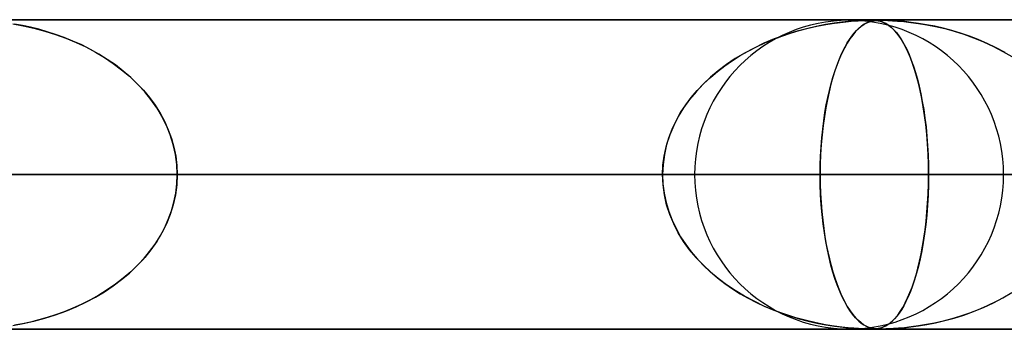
# Model space of a CAD drawing. Header units: millimetres. Extents: x -790 to 790, y -924 to 924.
# Tile 26 of 36: x 178 to 210, y 914 to 924. Entities that reach past the tile are written whole.
import ezdxf

# ---------------------------------------------------------------- set-up
doc = ezdxf.new("R2010")
doc.units = ezdxf.units.MM
doc.layers.add('HIDDEN', color=7, linetype='Continuous')
doc.layers.add('THICK', color=7, linetype='Continuous')

msp = doc.modelspace()

# ---------------------------------------------------------------- linework, layer by layer
at = {"layer": 'HIDDEN'}
for p, q in [((582.722, 923.99), (0, 923.99)), ((0, 923.99), (582.722, 923.99)), ((557.514, 923.98), (0.316, 923.98)), ((204.889, 923.966), (205.065, 923.975)), ((205.032, 923.974), (204.905, 923.967)), ((205.138, 923.977), (205.032, 923.974)), ((205.065, 923.975), (205.196, 923.979)), ((205.224, 923.979), (205.138, 923.977)), ((205.196, 923.979), (205.297, 923.98)), ((205.298, 923.98), (205.224, 923.979)), ((205.297, 923.98), (205.298, 923.98)), ((205.362, 923.979), (205.298, 923.98)), ((205.298, 923.98), (205.299, 923.98)), ((205.299, 923.98), (205.3, 923.98)), ((205.3, 923.98), (205.301, 923.98)), ((205.301, 923.98), (205.302, 923.98)), ((205.302, 923.98), (205.303, 923.98)), ((205.316, 923.98), (205.4, 923.978)), ((205.422, 923.977), (205.362, 923.979)), ((205.387, 923.966), (205.461, 923.975)), ((205.446, 923.974), (205.393, 923.967)), ((205.4, 923.978), (205.471, 923.974)), ((205.478, 923.973), (205.422, 923.977)), ((205.5, 923.977), (205.446, 923.974)), ((205.461, 923.975), (205.536, 923.979)), ((205.471, 923.974), (205.536, 923.965)), ((205.534, 923.966), (205.478, 923.973)), ((205.556, 923.979), (205.5, 923.977)), ((205.536, 923.979), (205.619, 923.98)), ((205.62, 923.98), (205.556, 923.979)), ((205.619, 923.98), (205.722, 923.979)), ((205.695, 923.979), (205.62, 923.98)), ((205.786, 923.977), (205.695, 923.979)), ((205.722, 923.979), (205.849, 923.975)), ((205.899, 923.973), (205.786, 923.977)), ((205.849, 923.975), (205.996, 923.968)), ((206.036, 923.966), (205.899, 923.973)), ((177.587, 923.865), (177.916, 923.805)), ((177.893, 923.81), (177.641, 923.856)), ((178.153, 923.754), (177.893, 923.81)), ((177.916, 923.805), (178.267, 923.727)), ((178.42, 923.688), (178.153, 923.754)), ((178.267, 923.727), (178.619, 923.633)), ((178.692, 923.611), (178.42, 923.688)), ((203.218, 923.709), (202.877, 923.616)), ((202.989, 923.648), (203.275, 923.723)), ((203.54, 923.784), (203.218, 923.709)), ((203.275, 923.723), (203.561, 923.788)), ((203.84, 923.842), (203.54, 923.784)), ((203.561, 923.788), (203.846, 923.843)), ((204.115, 923.887), (203.84, 923.842)), ((203.846, 923.843), (204.129, 923.889)), ((204.36, 923.919), (204.115, 923.887)), ((204.129, 923.889), (204.408, 923.924)), ((204.573, 923.942), (204.36, 923.919)), ((204.408, 923.924), (204.667, 923.95)), ((204.753, 923.957), (204.573, 923.942)), ((204.667, 923.95), (204.889, 923.966)), ((204.905, 923.967), (204.753, 923.957)), ((204.899, 923.709), (204.808, 923.616)), ((204.838, 923.648), (204.915, 923.723)), ((204.986, 923.784), (204.899, 923.709)), ((204.915, 923.723), (204.992, 923.788)), ((205.068, 923.842), (204.986, 923.784)), ((204.992, 923.788), (205.07, 923.843)), ((205.145, 923.887), (205.068, 923.842)), ((205.07, 923.843), (205.149, 923.889)), ((205.216, 923.919), (205.145, 923.887)), ((205.149, 923.889), (205.23, 923.924)), ((205.28, 923.942), (205.216, 923.919)), ((205.23, 923.924), (205.309, 923.95)), ((205.338, 923.957), (205.28, 923.942)), ((205.309, 923.95), (205.387, 923.966)), ((205.393, 923.967), (205.338, 923.957)), ((205.591, 923.954), (205.534, 923.966)), ((205.536, 923.965), (205.599, 923.952)), ((205.65, 923.937), (205.591, 923.954)), ((205.599, 923.952), (205.666, 923.932)), ((205.714, 923.913), (205.65, 923.937)), ((205.666, 923.932), (205.736, 923.903)), ((205.781, 923.88), (205.714, 923.913)), ((205.736, 923.903), (205.809, 923.864)), ((205.851, 923.838), (205.781, 923.88)), ((205.809, 923.864), (205.885, 923.814)), ((205.922, 923.786), (205.851, 923.838)), ((205.885, 923.814), (205.964, 923.751)), ((205.995, 923.723), (205.922, 923.786)), ((205.964, 923.751), (206.044, 923.674)), ((206.068, 923.649), (205.995, 923.723)), ((205.996, 923.968), (206.166, 923.957)), ((206.199, 923.954), (206.036, 923.966)), ((206.044, 923.674), (206.126, 923.582)), ((206.166, 923.957), (206.365, 923.939)), ((206.388, 923.937), (206.199, 923.954)), ((206.365, 923.939), (206.592, 923.914)), ((206.603, 923.913), (206.388, 923.937)), ((206.592, 923.914), (206.841, 923.88)), ((206.841, 923.88), (206.603, 923.913)), ((206.841, 923.88), (207.11, 923.835)), ((207.097, 923.838), (206.841, 923.88)), ((207.363, 923.786), (207.097, 923.838)), ((207.11, 923.835), (207.393, 923.779)), ((207.635, 923.723), (207.363, 923.786)), ((207.393, 923.779), (207.687, 923.71)), ((207.914, 923.649), (207.635, 923.723)), ((207.687, 923.71), (207.99, 923.627)), ((178.619, 923.633), (178.962, 923.525)), ((178.968, 923.523), (178.692, 923.611)), ((178.962, 923.525), (179.298, 923.403)), ((179.247, 923.423), (178.968, 923.523)), ((179.528, 923.309), (179.247, 923.423)), ((179.298, 923.403), (179.626, 923.267)), ((202.181, 923.377), (201.848, 923.237)), ((201.872, 923.248), (202.146, 923.363)), ((202.146, 923.363), (202.424, 923.469)), ((202.525, 923.504), (202.181, 923.377)), ((202.424, 923.469), (202.705, 923.564)), ((202.877, 923.616), (202.525, 923.504)), ((202.705, 923.564), (202.989, 923.648)), ((204.623, 923.377), (204.535, 923.237)), ((204.541, 923.248), (204.614, 923.363)), ((204.614, 923.363), (204.688, 923.469)), ((204.715, 923.504), (204.623, 923.377)), ((204.688, 923.469), (204.762, 923.564)), ((204.808, 923.616), (204.715, 923.504)), ((204.762, 923.564), (204.838, 923.648)), ((206.141, 923.564), (206.068, 923.649)), ((206.126, 923.582), (206.21, 923.473)), ((206.215, 923.466), (206.141, 923.564)), ((206.21, 923.473), (206.294, 923.346)), ((206.289, 923.355), (206.215, 923.466)), ((206.363, 923.23), (206.289, 923.355)), ((206.294, 923.346), (206.378, 923.202)), ((208.197, 923.564), (207.914, 923.649)), ((207.99, 923.627), (208.302, 923.529)), ((208.483, 923.466), (208.197, 923.564)), ((208.302, 923.529), (208.619, 923.415)), ((208.772, 923.355), (208.483, 923.466)), ((208.619, 923.415), (208.94, 923.283)), ((209.061, 923.23), (208.772, 923.355)), ((179.809, 923.182), (179.528, 923.309)), ((179.626, 923.267), (179.943, 923.117)), ((180.089, 923.041), (179.809, 923.182)), ((179.943, 923.117), (180.251, 922.953)), ((180.366, 922.886), (180.089, 923.041)), ((201.527, 923.084), (201.218, 922.918)), ((201.339, 922.985), (201.603, 923.122)), ((201.848, 923.237), (201.527, 923.084)), ((201.603, 923.122), (201.872, 923.248)), ((204.449, 923.084), (204.368, 922.918)), ((204.4, 922.985), (204.47, 923.122)), ((204.535, 923.237), (204.449, 923.084)), ((204.47, 923.122), (204.541, 923.248)), ((206.436, 923.09), (206.363, 923.23)), ((206.378, 923.202), (206.459, 923.043)), ((206.509, 922.935), (206.436, 923.09)), ((206.459, 923.043), (206.536, 922.872)), ((208.94, 923.283), (209.258, 923.136)), ((209.35, 923.09), (209.061, 923.23)), ((209.258, 923.136), (209.563, 922.976)), ((209.636, 922.935), (209.35, 923.09)), ((180.251, 922.953), (180.547, 922.776)), ((180.637, 922.717), (180.366, 922.886)), ((180.547, 922.776), (180.831, 922.585)), ((180.9, 922.535), (180.637, 922.717)), ((200.923, 922.74), (200.641, 922.551)), ((200.828, 922.68), (201.08, 922.838)), ((201.218, 922.918), (200.923, 922.74)), ((201.08, 922.838), (201.339, 922.985)), ((204.289, 922.74), (204.214, 922.551)), ((204.264, 922.68), (204.331, 922.838)), ((204.368, 922.918), (204.289, 922.74)), ((204.331, 922.838), (204.4, 922.985)), ((206.579, 922.766), (206.509, 922.935)), ((206.536, 922.872), (206.609, 922.689)), ((206.648, 922.583), (206.579, 922.766)), ((209.563, 922.976), (209.855, 922.805)), ((180.831, 922.585), (181.099, 922.383)), ((181.154, 922.338), (180.9, 922.535)), ((181.099, 922.383), (181.351, 922.17)), ((200.347, 922.329), (200.584, 922.51)), ((200.641, 922.551), (200.373, 922.35)), ((200.584, 922.51), (200.828, 922.68)), ((204.136, 922.329), (204.199, 922.51)), ((204.214, 922.551), (204.143, 922.35)), ((204.199, 922.51), (204.264, 922.68)), ((206.609, 922.689), (206.679, 922.494)), ((206.714, 922.386), (206.648, 922.583)), ((206.679, 922.494), (206.744, 922.289)), ((206.777, 922.174), (206.714, 922.386)), ((181.397, 922.128), (181.154, 922.338)), ((181.351, 922.17), (181.585, 921.948)), ((181.628, 921.905), (181.397, 922.128)), ((200.121, 922.137), (199.881, 921.911)), ((199.902, 921.932), (200.12, 922.136)), ((200.12, 922.136), (200.347, 922.329)), ((200.373, 922.35), (200.121, 922.137)), ((204.076, 922.137), (204.012, 921.911)), ((204.018, 921.932), (204.076, 922.136)), ((204.143, 922.35), (204.076, 922.137)), ((204.076, 922.136), (204.136, 922.329)), ((206.744, 922.289), (206.805, 922.073)), ((206.837, 921.948), (206.777, 922.174)), ((206.805, 922.073), (206.862, 921.846)), ((181.585, 921.948), (181.802, 921.717)), ((181.846, 921.667), (181.628, 921.905)), ((199.881, 921.911), (199.656, 921.671)), ((199.695, 921.715), (199.902, 921.932)), ((204.012, 921.911), (203.952, 921.671)), ((203.963, 921.715), (204.018, 921.932)), ((206.894, 921.708), (206.837, 921.948)), ((206.862, 921.846), (206.915, 921.608)), ((181.802, 921.717), (182, 921.479)), ((182.048, 921.415), (181.846, 921.667)), ((182, 921.479), (182.179, 921.233)), ((199.32, 921.246), (199.5, 921.486)), ((199.656, 921.671), (199.446, 921.417)), ((199.5, 921.486), (199.695, 921.715)), ((203.863, 921.246), (203.911, 921.486)), ((203.952, 921.671), (203.896, 921.417)), ((203.911, 921.486), (203.963, 921.715)), ((206.946, 921.453), (206.894, 921.708)), ((206.915, 921.608), (206.964, 921.358)), ((206.994, 921.184), (206.946, 921.453)), ((182.233, 921.15), (182.048, 921.415)), ((182.179, 921.233), (182.34, 920.978)), ((182.4, 920.872), (182.233, 921.15)), ((199.254, 921.149), (199.082, 920.868)), ((199.156, 920.995), (199.32, 921.246)), ((199.446, 921.417), (199.254, 921.149)), ((203.845, 921.149), (203.799, 920.868)), ((203.819, 920.995), (203.863, 921.246)), ((203.896, 921.417), (203.845, 921.149)), ((206.964, 921.358), (207.008, 921.096)), ((207.037, 920.901), (206.994, 921.184)), ((182.34, 920.978), (182.482, 920.715)), ((182.546, 920.581), (182.4, 920.872)), ((199.082, 920.868), (198.932, 920.576)), ((199.009, 920.733), (199.156, 920.995)), ((203.799, 920.868), (203.759, 920.576)), ((203.78, 920.733), (203.819, 920.995)), ((207.008, 921.096), (207.048, 920.82)), ((207.075, 920.606), (207.037, 920.901)), ((207.048, 920.82), (207.083, 920.534)), ((182.482, 920.715), (182.605, 920.444)), ((182.669, 920.277), (182.546, 920.581)), ((198.932, 920.576), (198.806, 920.273)), ((198.88, 920.461), (199.009, 920.733)), ((203.759, 920.576), (203.725, 920.273)), ((203.745, 920.461), (203.78, 920.733)), ((207.106, 920.298), (207.075, 920.606)), ((207.083, 920.534), (207.112, 920.239)), ((182.605, 920.444), (182.708, 920.164)), ((182.767, 919.965), (182.669, 920.277)), ((182.708, 920.164), (182.789, 919.877)), ((198.686, 919.888), (198.772, 920.179)), ((198.806, 920.273), (198.705, 919.962)), ((198.772, 920.179), (198.88, 920.461)), ((203.693, 919.888), (203.717, 920.179)), ((203.725, 920.273), (203.699, 919.962)), ((203.717, 920.179), (203.745, 920.461)), ((207.132, 919.981), (207.106, 920.298)), ((207.112, 920.239), (207.135, 919.934)), ((182.838, 919.646), (182.767, 919.965)), ((182.789, 919.877), (182.849, 919.585)), ((198.623, 919.592), (198.686, 919.888)), ((198.705, 919.962), (198.632, 919.642)), ((203.677, 919.592), (203.693, 919.888)), ((203.699, 919.962), (203.679, 919.642)), ((207.15, 919.656), (207.132, 919.981)), ((207.135, 919.934), (207.151, 919.624)), ((182.882, 919.32), (182.838, 919.646)), ((182.849, 919.585), (182.885, 919.289)), ((198.586, 919.292), (198.623, 919.592)), ((198.632, 919.642), (198.588, 919.317)), ((203.679, 919.642), (203.667, 919.317)), ((203.667, 919.292), (203.677, 919.592)), ((207.161, 919.326), (207.15, 919.656)), ((207.151, 919.624), (207.161, 919.308)), ((182.897, 918.99), (182.882, 919.32)), ((182.885, 919.289), (182.897, 918.99)), ((198.588, 919.317), (198.573, 918.99)), ((198.573, 918.99), (198.586, 919.292)), ((203.667, 919.317), (203.663, 918.99)), ((203.663, 918.99), (203.667, 919.292)), ((207.165, 918.99), (207.161, 919.326)), ((207.161, 919.308), (207.165, 918.99)), ((5, 918.99), (207.165, 918.99)), ((198.573, 918.99), (5, 918.99)), ((207.165, 918.99), (5, 918.99)), ((5, 918.99), (198.573, 918.99)), ((5, 918.99), (236.522, 918.99)), ((227.93, 918.99), (5, 918.99)), ((236.522, 918.99), (5, 918.99)), ((5, 918.99), (227.93, 918.99)), ((5, 918.99), (265.877, 918.99)), ((257.286, 918.99), (5, 918.99)), ((265.877, 918.99), (5, 918.99)), ((5, 918.99), (257.286, 918.99)), ((5, 918.99), (295.232, 918.99)), ((286.641, 918.99), (5, 918.99)), ((295.232, 918.99), (5, 918.99)), ((5, 918.99), (286.641, 918.99)), ((5, 918.99), (324.586, 918.99)), ((315.995, 918.99), (5, 918.99)), ((324.586, 918.99), (5, 918.99)), ((5, 918.99), (315.995, 918.99)), ((5, 918.99), (353.94, 918.99)), ((345.349, 918.99), (5, 918.99)), ((353.94, 918.99), (5, 918.99)), ((5, 918.99), (345.349, 918.99)), ((5, 918.99), (383.293, 918.99)), ((374.702, 918.99), (5, 918.99)), ((383.293, 918.99), (5, 918.99)), ((5, 918.99), (374.702, 918.99)), ((5, 918.99), (412.646, 918.99)), ((404.055, 918.99), (5, 918.99)), ((412.646, 918.99), (5, 918.99)), ((5, 918.99), (404.055, 918.99)), ((5, 918.99), (441.999, 918.99)), ((433.408, 918.99), (5, 918.99)), ((441.999, 918.99), (5, 918.99)), ((5, 918.99), (433.408, 918.99)), ((5, 918.99), (471.351, 918.99)), ((462.761, 918.99), (5, 918.99)), ((471.351, 918.99), (5, 918.99)), ((5, 918.99), (462.761, 918.99)), ((5, 918.99), (500.704, 918.99)), ((492.113, 918.99), (5, 918.99)), ((500.704, 918.99), (5, 918.99)), ((5, 918.99), (492.113, 918.99)), ((5, 918.99), (530.056, 918.99)), ((521.465, 918.99), (5, 918.99)), ((530.056, 918.99), (5, 918.99)), ((5, 918.99), (521.465, 918.99)), ((5, 918.99), (559.408, 918.99)), ((550.818, 918.99), (5, 918.99)), ((559.408, 918.99), (5, 918.99)), ((5, 918.99), (550.818, 918.99)), ((199.61, 918.99), (174.304, 918.99)), ((174.304, 918.99), (199.61, 918.99)), ((177.806, 918.99), (198.573, 918.99)), ((198.573, 918.99), (177.806, 918.99)), ((182.897, 918.99), (182.882, 918.66)), ((182.885, 918.691), (182.897, 918.99)), ((209.59, 918.99), (182.897, 918.99)), ((209.59, 918.99), (182.897, 918.99)), ((203.663, 918.99), (182.897, 918.99)), ((182.897, 918.99), (203.663, 918.99)), ((198.588, 918.663), (198.573, 918.99)), ((198.573, 918.99), (198.586, 918.688)), ((203.663, 918.99), (203.667, 918.688)), ((233.71, 918.99), (203.663, 918.99)), ((203.667, 918.663), (203.663, 918.99)), ((203.663, 918.99), (233.71, 918.99)), ((207.165, 918.99), (207.161, 918.654)), ((207.162, 918.68), (207.165, 918.99)), ((207.165, 918.99), (227.93, 918.99)), ((227.93, 918.99), (207.165, 918.99)), ((182.882, 918.66), (182.838, 918.334)), ((182.849, 918.395), (182.885, 918.691)), ((198.586, 918.688), (198.623, 918.388)), ((198.632, 918.338), (198.588, 918.663)), ((203.667, 918.688), (203.677, 918.388)), ((203.679, 918.338), (203.667, 918.663)), ((207.161, 918.654), (207.15, 918.324)), ((207.152, 918.372), (207.162, 918.68)), ((182.838, 918.334), (182.767, 918.015)), ((182.789, 918.103), (182.849, 918.395)), ((198.623, 918.388), (198.686, 918.092)), ((198.705, 918.018), (198.632, 918.338)), ((203.677, 918.388), (203.693, 918.092)), ((203.699, 918.018), (203.679, 918.338)), ((207.15, 918.324), (207.132, 917.999)), ((207.136, 918.069), (207.152, 918.372)), ((182.767, 918.015), (182.669, 917.703)), ((182.708, 917.816), (182.789, 918.103)), ((198.686, 918.092), (198.772, 917.801)), ((198.806, 917.707), (198.705, 918.018)), ((203.693, 918.092), (203.717, 917.801)), ((203.725, 917.707), (203.699, 918.018)), ((207.132, 917.999), (207.106, 917.682)), ((207.114, 917.772), (207.136, 918.069)), ((182.669, 917.703), (182.546, 917.4)), ((182.605, 917.536), (182.708, 917.816)), ((198.772, 917.801), (198.88, 917.519)), ((198.932, 917.404), (198.806, 917.707)), ((203.717, 917.801), (203.745, 917.519)), ((203.759, 917.404), (203.725, 917.707)), ((207.106, 917.682), (207.075, 917.374)), ((207.087, 917.482), (207.114, 917.772)), ((182.546, 917.4), (182.4, 917.108)), ((182.482, 917.265), (182.605, 917.536)), ((198.88, 917.519), (199.009, 917.247)), ((199.082, 917.112), (198.932, 917.404)), ((203.745, 917.519), (203.78, 917.247)), ((203.799, 917.112), (203.759, 917.404)), ((207.075, 917.374), (207.037, 917.079)), ((207.053, 917.202), (207.087, 917.482)), ((182.179, 916.747), (182.34, 917.002)), ((182.4, 917.108), (182.233, 916.83)), ((182.34, 917.002), (182.482, 917.265)), ((199.009, 917.247), (199.156, 916.985)), ((199.254, 916.831), (199.082, 917.112)), ((199.156, 916.985), (199.32, 916.734)), ((203.78, 917.247), (203.819, 916.985)), ((203.845, 916.831), (203.799, 917.112)), ((203.819, 916.985), (203.863, 916.734)), ((207.037, 917.079), (206.994, 916.796)), ((207.016, 916.932), (207.053, 917.202)), ((182, 916.501), (182.179, 916.747)), ((182.233, 916.83), (182.048, 916.565)), ((199.446, 916.563), (199.254, 916.831)), ((199.32, 916.734), (199.5, 916.494)), ((203.896, 916.563), (203.845, 916.831)), ((203.863, 916.734), (203.911, 916.494)), ((206.926, 916.427), (206.973, 916.673)), ((206.994, 916.796), (206.946, 916.527)), ((206.973, 916.673), (207.016, 916.932)), ((181.802, 916.263), (182, 916.501)), ((182.048, 916.565), (181.846, 916.313)), ((199.656, 916.309), (199.446, 916.563)), ((199.5, 916.494), (199.695, 916.265)), ((203.952, 916.309), (203.896, 916.563)), ((203.911, 916.494), (203.963, 916.265)), ((206.876, 916.192), (206.926, 916.427)), ((206.946, 916.527), (206.894, 916.272)), ((181.351, 915.81), (181.585, 916.032)), ((181.628, 916.075), (181.397, 915.852)), ((181.585, 916.032), (181.802, 916.263)), ((181.846, 916.313), (181.628, 916.075)), ((199.881, 916.069), (199.656, 916.309)), ((199.695, 916.265), (199.902, 916.048)), ((200.121, 915.843), (199.881, 916.069)), ((199.902, 916.048), (200.12, 915.844)), ((204.012, 916.069), (203.952, 916.309)), ((203.963, 916.265), (204.018, 916.048)), ((204.076, 915.843), (204.012, 916.069)), ((204.018, 916.048), (204.076, 915.844)), ((206.837, 916.032), (206.777, 915.806)), ((206.821, 915.969), (206.876, 916.192)), ((206.894, 916.272), (206.837, 916.032)), ((181.099, 915.597), (181.351, 915.81)), ((181.397, 915.852), (181.154, 915.642)), ((200.12, 915.844), (200.347, 915.651)), ((200.373, 915.63), (200.121, 915.843)), ((204.076, 915.844), (204.136, 915.651)), ((204.143, 915.63), (204.076, 915.843)), ((206.701, 915.551), (206.763, 915.755)), ((206.777, 915.806), (206.714, 915.594)), ((206.763, 915.755), (206.821, 915.969)), ((180.547, 915.204), (180.831, 915.395)), ((180.9, 915.445), (180.637, 915.263)), ((180.831, 915.395), (181.099, 915.597)), ((181.154, 915.642), (180.9, 915.445)), ((200.347, 915.651), (200.584, 915.47)), ((200.641, 915.429), (200.373, 915.63)), ((200.584, 915.47), (200.828, 915.3)), ((200.923, 915.24), (200.641, 915.429)), ((204.136, 915.651), (204.199, 915.47)), ((204.214, 915.429), (204.143, 915.63)), ((204.199, 915.47), (204.264, 915.3)), ((204.289, 915.24), (204.214, 915.429)), ((206.648, 915.397), (206.579, 915.214)), ((206.634, 915.358), (206.701, 915.551)), ((206.714, 915.594), (206.648, 915.397)), ((180.366, 915.094), (180.089, 914.939)), ((180.251, 915.027), (180.547, 915.204)), ((180.637, 915.263), (180.366, 915.094)), ((200.828, 915.3), (201.08, 915.142)), ((201.218, 915.062), (200.923, 915.24)), ((201.08, 915.142), (201.339, 914.995)), ((204.264, 915.3), (204.331, 915.142)), ((204.367, 915.062), (204.289, 915.24)), ((204.331, 915.142), (204.4, 914.995)), ((206.49, 915.004), (206.564, 915.175)), ((206.579, 915.214), (206.509, 915.045)), ((206.564, 915.175), (206.634, 915.358)), ((209.563, 915.004), (209.855, 915.175)), ((179.809, 914.798), (179.528, 914.671)), ((179.626, 914.713), (179.943, 914.863)), ((180.089, 914.939), (179.809, 914.798)), ((179.943, 914.863), (180.251, 915.027)), ((201.527, 914.896), (201.218, 915.062)), ((201.339, 914.995), (201.603, 914.858)), ((201.848, 914.743), (201.527, 914.896)), ((201.603, 914.858), (201.872, 914.732)), ((204.449, 914.896), (204.367, 915.062)), ((204.4, 914.995), (204.47, 914.858)), ((204.534, 914.743), (204.449, 914.896)), ((204.47, 914.858), (204.541, 914.732)), ((206.363, 914.75), (206.289, 914.625)), ((206.332, 914.697), (206.413, 914.844)), ((206.436, 914.89), (206.363, 914.75)), ((206.413, 914.844), (206.49, 915.004)), ((206.509, 915.045), (206.436, 914.89)), ((209.06, 914.75), (208.771, 914.625)), ((208.94, 914.697), (209.258, 914.844)), ((209.349, 914.89), (209.06, 914.75)), ((209.258, 914.844), (209.563, 915.004)), ((209.635, 915.044), (209.349, 914.89)), ((178.619, 914.347), (178.962, 914.455)), ((178.968, 914.457), (178.692, 914.369)), ((178.962, 914.455), (179.298, 914.577)), ((179.247, 914.557), (178.968, 914.457)), ((179.528, 914.671), (179.247, 914.557)), ((179.298, 914.577), (179.626, 914.713)), ((202.181, 914.603), (201.848, 914.743)), ((201.872, 914.732), (202.146, 914.617)), ((202.146, 914.617), (202.424, 914.511)), ((202.525, 914.476), (202.181, 914.603)), ((202.424, 914.511), (202.705, 914.416)), ((202.877, 914.364), (202.525, 914.476)), ((204.623, 914.603), (204.534, 914.743)), ((204.541, 914.732), (204.614, 914.617)), ((204.614, 914.617), (204.688, 914.511)), ((204.714, 914.476), (204.623, 914.603)), ((204.688, 914.511), (204.762, 914.416)), ((204.808, 914.364), (204.714, 914.476)), ((206.087, 914.353), (206.168, 914.451)), ((206.215, 914.514), (206.141, 914.416)), ((206.168, 914.451), (206.249, 914.565)), ((206.289, 914.625), (206.215, 914.514)), ((206.249, 914.565), (206.332, 914.697)), ((207.99, 914.353), (208.302, 914.451)), ((208.483, 914.514), (208.196, 914.416)), ((208.302, 914.451), (208.619, 914.565)), ((208.771, 914.625), (208.483, 914.514)), ((208.619, 914.565), (208.94, 914.697)), ((177.587, 914.115), (177.916, 914.175)), ((177.893, 914.17), (177.641, 914.124)), ((178.153, 914.226), (177.893, 914.17)), ((177.916, 914.175), (178.267, 914.253)), ((178.42, 914.292), (178.153, 914.226)), ((178.267, 914.253), (178.619, 914.347)), ((178.692, 914.369), (178.42, 914.292)), ((202.705, 914.416), (202.989, 914.332)), ((203.218, 914.271), (202.877, 914.364)), ((202.989, 914.332), (203.275, 914.257)), ((203.54, 914.196), (203.218, 914.271)), ((203.275, 914.257), (203.561, 914.192)), ((203.84, 914.138), (203.54, 914.196)), ((203.561, 914.192), (203.846, 914.137)), ((204.115, 914.094), (203.84, 914.138)), ((203.846, 914.137), (204.129, 914.091)), ((204.762, 914.416), (204.838, 914.332)), ((204.899, 914.271), (204.808, 914.364)), ((204.838, 914.332), (204.915, 914.257)), ((204.986, 914.196), (204.899, 914.271)), ((204.915, 914.257), (204.992, 914.192)), ((205.068, 914.138), (204.986, 914.196)), ((204.992, 914.192), (205.07, 914.137)), ((205.145, 914.094), (205.068, 914.138)), ((205.07, 914.137), (205.149, 914.091)), ((205.781, 914.1), (205.855, 914.145)), ((205.851, 914.142), (205.781, 914.1)), ((205.922, 914.194), (205.851, 914.142)), ((205.855, 914.145), (205.93, 914.201)), ((205.995, 914.257), (205.922, 914.194)), ((205.93, 914.201), (206.008, 914.27)), ((206.068, 914.331), (205.995, 914.257)), ((206.008, 914.27), (206.087, 914.353)), ((206.141, 914.416), (206.068, 914.331)), ((207.096, 914.142), (206.84, 914.099)), ((206.841, 914.1), (207.11, 914.145)), ((207.362, 914.194), (207.096, 914.142)), ((207.11, 914.145), (207.393, 914.201)), ((207.635, 914.257), (207.362, 914.194)), ((207.393, 914.201), (207.687, 914.27)), ((207.913, 914.331), (207.635, 914.257)), ((207.687, 914.27), (207.99, 914.353)), ((208.196, 914.416), (207.913, 914.331)), ((0, 913.99), (582.722, 913.99)), ((582.722, 913.99), (0, 913.99)), ((0.316, 914), (205.298, 914)), ((0.316, 914), (234.649, 914)), ((0.316, 914), (264.001, 914)), ((0.316, 914), (293.352, 914)), ((0.316, 914), (322.703, 914)), ((0.316, 914), (352.055, 914)), ((0.316, 914), (381.406, 914)), ((0.316, 914), (410.757, 914)), ((0.316, 914), (440.109, 914)), ((0.316, 914), (469.46, 914)), ((0.316, 914), (498.811, 914)), ((0.316, 914), (528.162, 914)), ((0.316, 914), (557.514, 914)), ((0.316, 914), (557.514, 914)), ((204.36, 914.061), (204.115, 914.094)), ((204.129, 914.091), (204.408, 914.056)), ((204.573, 914.038), (204.36, 914.061)), ((204.408, 914.056), (204.667, 914.03)), ((204.753, 914.023), (204.573, 914.038)), ((204.667, 914.03), (204.889, 914.014)), ((204.905, 914.013), (204.753, 914.023)), ((204.889, 914.014), (205.065, 914.005)), ((205.032, 914.006), (204.905, 914.013)), ((205.138, 914.003), (205.032, 914.006)), ((205.065, 914.005), (205.196, 914.001)), ((205.224, 914.001), (205.138, 914.003)), ((205.215, 914.061), (205.145, 914.094)), ((205.149, 914.091), (205.23, 914.056)), ((205.196, 914.001), (205.297, 914)), ((205.28, 914.038), (205.215, 914.061)), ((205.298, 914), (205.224, 914.001)), ((205.23, 914.056), (205.309, 914.03)), ((205.338, 914.023), (205.28, 914.038)), ((205.297, 914), (205.382, 914.001)), ((205.362, 914), (205.298, 914)), ((205.309, 914.03), (205.387, 914.014)), ((205.393, 914.013), (205.338, 914.023)), ((205.422, 914.003), (205.362, 914)), ((205.382, 914.001), (205.454, 914.005)), ((205.387, 914.014), (205.461, 914.005)), ((205.446, 914.006), (205.393, 914.013)), ((205.478, 914.007), (205.422, 914.003)), ((205.5, 914.003), (205.446, 914.006)), ((205.454, 914.005), (205.519, 914.012)), ((205.461, 914.005), (205.536, 914.001)), ((205.534, 914.014), (205.478, 914.007)), ((205.556, 914.001), (205.5, 914.003)), ((205.519, 914.012), (205.58, 914.023)), ((205.591, 914.026), (205.534, 914.014)), ((205.536, 914.001), (205.619, 914)), ((205.619, 914), (205.556, 914.001)), ((205.58, 914.023), (205.644, 914.041)), ((205.65, 914.043), (205.591, 914.026)), ((205.619, 914), (205.722, 914.001)), ((205.694, 914), (205.619, 914)), ((205.644, 914.041), (205.711, 914.066)), ((205.714, 914.067), (205.65, 914.043)), ((205.786, 914.003), (205.694, 914)), ((205.711, 914.066), (205.781, 914.1)), ((205.781, 914.1), (205.714, 914.067)), ((205.722, 914.001), (205.849, 914.005)), ((205.899, 914.007), (205.786, 914.003)), ((205.849, 914.005), (205.996, 914.012)), ((206.035, 914.014), (205.899, 914.007)), ((205.996, 914.012), (206.166, 914.023)), ((206.198, 914.026), (206.035, 914.014)), ((206.166, 914.023), (206.365, 914.041)), ((206.387, 914.043), (206.198, 914.026)), ((206.365, 914.041), (206.592, 914.066)), ((206.602, 914.067), (206.387, 914.043)), ((206.592, 914.066), (206.841, 914.1)), ((206.84, 914.099), (206.602, 914.067))]:
    msp.add_line(p, q, dxfattribs=at)
for start, end in [(0, 180), (180, 0)]:
    msp.add_arc((204.6, 918.99), 4.99, start, end, dxfattribs=at)
at = {"layer": 'THICK'}
for p, q in [((-732, 924), (732, 924)), ((732, 919), (-732, 919))]:
    msp.add_line(p, q, dxfattribs=at)

doc.saveas('drawing.dxf')
